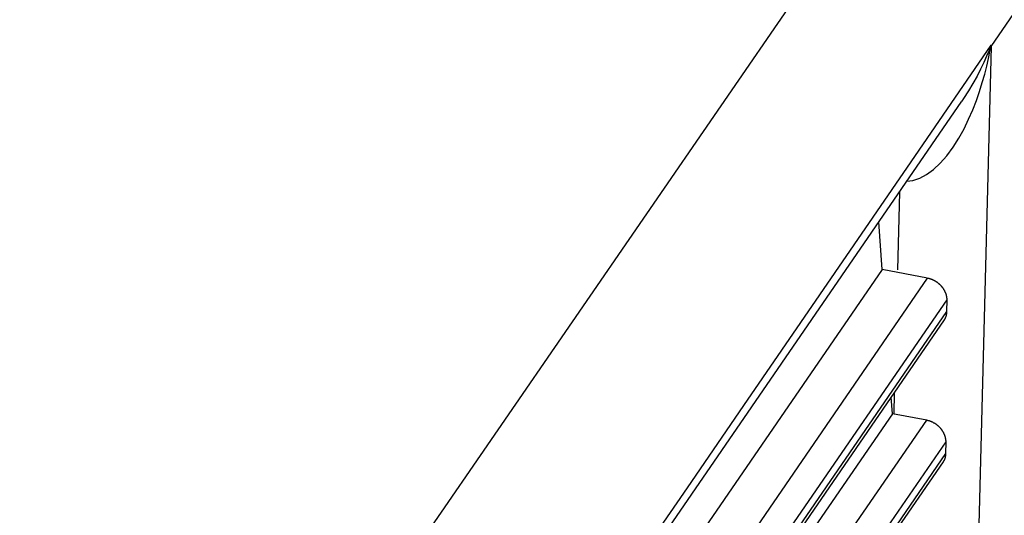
# Model space of a CAD drawing. Extents: x -837 to -216, y -123 to 601.
# Tile 129 of 136: x -278.5 to -271.38, y 521.29 to 524.88. Entities that reach past the tile are written whole.
import ezdxf

# ---------------------------------------------------------------- set-up
doc = ezdxf.new("R2010")
doc.units = 0
doc.header["$LTSCALE"] = 23.1
doc.layers.add('HEATSINK_AM_0', color=7, linetype='CONTINUOUS')

msp = doc.modelspace()

# ---------------------------------------------------------------- linework, layer by layer
at = {"layer": 'HEATSINK_AM_0', "color": 7}
for p, q in [((-282.7725, 510.6469), (-266.3739, 534.5223)), ((-271.4717, 524.681), (-268.5493, 528.9359)), ((-272.0506, 523.8457), (-271.4715, 524.692)), ((-271.4717, 524.681), (-271.6425, 518.0555)), ((-275.5827, 518.6086), (-271.6839, 524.285)), ((-272.0383, 523.7107), (-271.9886, 523.7271)), ((-272.0819, 523.7056), (-272.0383, 523.7107)), ((-272.1357, 523.6273), (-272.1502, 523.0635)), ((-272.2601, 523.0663), (-272.2844, 523.4108)), ((-272.2601, 523.0663), (-275.8199, 517.8833)), ((-275.491, 517.8199), (-271.9312, 523.0028)), ((-271.9312, 523.0028), (-272.2601, 523.0663)), ((-275.3492, 517.6668), (-271.7911, 522.8472)), ((-271.7917, 522.7615), (-271.7911, 522.8472)), ((-275.3486, 517.5829), (-271.7917, 522.7615)), ((-275.3334, 517.5725), (-271.8095, 522.7031)), ((-272.1732, 522.1736), (-272.1771, 522.0224)), ((-272.1864, 522.0226), (-272.1948, 522.142)), ((-272.1864, 522.0226), (-275.7319, 516.8605)), ((-271.9383, 521.9748), (-272.1864, 522.0226)), ((-275.4839, 516.8127), (-271.9383, 521.9748)), ((-275.342, 516.6596), (-271.7983, 521.8191)), ((-271.7989, 521.7334), (-271.7983, 521.8191)), ((-275.3414, 516.5757), (-271.7989, 521.7334)), ((-275.3262, 516.5652), (-271.8166, 521.675))]:
    msp.add_line(p, q, dxfattribs=at)
for points in [[(-271.4715, 524.692), (-271.4869, 524.6531), (-271.5046, 524.611), (-271.5249, 524.5656), (-271.5481, 524.5174), (-271.5741, 524.4666), (-271.6032, 524.4138), (-271.6355, 524.3594), (-271.6713, 524.3037), (-271.684, 524.285)], [(-271.5183, 524.4816), (-271.5034, 524.5398), (-271.4908, 524.5946), (-271.4802, 524.6453), (-271.4715, 524.692)], [(-271.6681, 524.0861), (-271.6347, 524.1547), (-271.6051, 524.223), (-271.5788, 524.2905), (-271.5558, 524.3564), (-271.5357, 524.4203), (-271.5183, 524.4816)], [(-271.9886, 523.7271), (-271.9385, 523.7538), (-271.8887, 523.7904), (-271.84, 523.8362), (-271.7925, 523.8907), (-271.7475, 523.9519), (-271.7059, 524.0177), (-271.6681, 524.0861)], [(-275.5249, 518.7904), (-275.1787, 519.315), (-274.8203, 519.8433), (-274.4487, 520.3698), (-274.0654, 520.9111), (-273.6697, 521.4853), (-273.261, 522.0822), (-272.0506, 523.8457)]]:
    msp.add_lwpolyline(points, dxfattribs=at)
for points in [[(-271.791, 522.847, 0), (-271.791, 522.849, 0), (-271.791, 522.85, 0), (-271.791, 522.852, 0), (-271.791, 522.853, 0), (-271.791, 522.855, 0), (-271.791, 522.857, 0), (-271.792, 522.858, 0), (-271.792, 522.86, 0), (-271.792, 522.861, 0), (-271.792, 522.863, 0), (-271.792, 522.865, 0), (-271.793, 522.866, 0), (-271.793, 522.868, 0), (-271.793, 522.87, 0), (-271.793, 522.871, 0), (-271.794, 522.873, 0), (-271.794, 522.874, 0), (-271.794, 522.876, 0), (-271.795, 522.878, 0), (-271.795, 522.879, 0), (-271.796, 522.881, 0), (-271.796, 522.882, 0), (-271.796, 522.884, 0), (-271.797, 522.886, 0), (-271.797, 522.887, 0), (-271.798, 522.889, 0), (-271.798, 522.89, 0), (-271.799, 522.892, 0), (-271.8, 522.894, 0), (-271.8, 522.895, 0), (-271.801, 522.897, 0), (-271.802, 522.898, 0), (-271.802, 522.9, 0), (-271.803, 522.902, 0), (-271.804, 522.903, 0), (-271.804, 522.905, 0), (-271.805, 522.906, 0), (-271.806, 522.908, 0), (-271.807, 522.909, 0), (-271.807, 522.911, 0), (-271.808, 522.912, 0), (-271.809, 522.914, 0), (-271.81, 522.916, 0), (-271.811, 522.917, 0), (-271.812, 522.919, 0), (-271.813, 522.92, 0), (-271.813, 522.922, 0), (-271.814, 522.923, 0), (-271.815, 522.925, 0), (-271.816, 522.926, 0), (-271.817, 522.928, 0), (-271.818, 522.929, 0), (-271.819, 522.931, 0), (-271.82, 522.932, 0), (-271.821, 522.933, 0), (-271.823, 522.935, 0), (-271.824, 522.936, 0), (-271.825, 522.938, 0), (-271.826, 522.939, 0), (-271.827, 522.94, 0), (-271.828, 522.942, 0), (-271.829, 522.943, 0), (-271.831, 522.945, 0), (-271.832, 522.946, 0), (-271.833, 522.947, 0), (-271.834, 522.949, 0), (-271.835, 522.95, 0), (-271.837, 522.951, 0), (-271.838, 522.953, 0), (-271.839, 522.954, 0), (-271.841, 522.955, 0), (-271.842, 522.956, 0), (-271.843, 522.958, 0), (-271.845, 522.959, 0), (-271.846, 522.96, 0), (-271.847, 522.961, 0), (-271.849, 522.963, 0), (-271.85, 522.964, 0), (-271.852, 522.965, 0), (-271.853, 522.966, 0), (-271.854, 522.967, 0), (-271.856, 522.968, 0), (-271.857, 522.969, 0), (-271.859, 522.971, 0), (-271.86, 522.972, 0), (-271.862, 522.973, 0), (-271.863, 522.974, 0), (-271.865, 522.975, 0), (-271.866, 522.976, 0), (-271.868, 522.977, 0), (-271.869, 522.978, 0), (-271.871, 522.979, 0), (-271.873, 522.98, 0), (-271.874, 522.981, 0), (-271.876, 522.982, 0), (-271.877, 522.983, 0), (-271.879, 522.984, 0), (-271.881, 522.984, 0), (-271.882, 522.985, 0), (-271.884, 522.986, 0), (-271.885, 522.987, 0), (-271.887, 522.988, 0), (-271.889, 522.989, 0), (-271.89, 522.989, 0), (-271.892, 522.99, 0), (-271.894, 522.991, 0), (-271.895, 522.992, 0), (-271.897, 522.992, 0), (-271.899, 522.993, 0), (-271.9, 522.994, 0), (-271.902, 522.994, 0), (-271.904, 522.995, 0), (-271.905, 522.996, 0), (-271.907, 522.996, 0), (-271.909, 522.997, 0), (-271.911, 522.997, 0), (-271.912, 522.998, 0), (-271.914, 522.999, 0), (-271.916, 522.999, 0), (-271.917, 523, 0), (-271.919, 523, 0), (-271.921, 523.001, 0), (-271.923, 523.001, 0), (-271.924, 523.001, 0), (-271.926, 523.002, 0), (-271.928, 523.002, 0), (-271.929, 523.003, 0), (-271.931, 523.003, 0)], [(-271.809, 522.703, 0), (-271.809, 522.704, 0), (-271.809, 522.704, 0), (-271.809, 522.704, 0), (-271.808, 522.705, 0), (-271.808, 522.705, 0), (-271.808, 522.705, 0), (-271.808, 522.706, 0), (-271.807, 522.706, 0), (-271.807, 522.707, 0), (-271.807, 522.707, 0), (-271.807, 522.707, 0), (-271.806, 522.708, 0), (-271.806, 522.708, 0), (-271.806, 522.709, 0), (-271.806, 522.709, 0), (-271.805, 522.71, 0), (-271.805, 522.71, 0), (-271.805, 522.71, 0), (-271.805, 522.711, 0), (-271.804, 522.711, 0), (-271.804, 522.712, 0), (-271.804, 522.712, 0), (-271.804, 522.712, 0), (-271.804, 522.713, 0), (-271.803, 522.713, 0), (-271.803, 522.714, 0), (-271.803, 522.714, 0), (-271.803, 522.715, 0), (-271.803, 522.715, 0), (-271.802, 522.715, 0), (-271.802, 522.716, 0), (-271.802, 522.716, 0), (-271.802, 522.717, 0), (-271.801, 522.717, 0), (-271.801, 522.718, 0), (-271.801, 522.718, 0), (-271.801, 522.718, 0), (-271.801, 522.719, 0), (-271.8, 522.719, 0), (-271.8, 522.72, 0), (-271.8, 522.72, 0), (-271.8, 522.721, 0), (-271.8, 522.721, 0), (-271.8, 522.721, 0), (-271.799, 522.722, 0), (-271.799, 522.722, 0), (-271.799, 522.723, 0), (-271.799, 522.723, 0), (-271.799, 522.724, 0), (-271.799, 522.724, 0), (-271.798, 522.725, 0), (-271.798, 522.725, 0), (-271.798, 522.725, 0), (-271.798, 522.726, 0), (-271.798, 522.726, 0), (-271.798, 522.727, 0), (-271.797, 522.727, 0), (-271.797, 522.728, 0), (-271.797, 522.728, 0), (-271.797, 522.729, 0), (-271.797, 522.729, 0), (-271.797, 522.73, 0), (-271.796, 522.73, 0), (-271.796, 522.73, 0), (-271.796, 522.731, 0), (-271.796, 522.731, 0), (-271.796, 522.732, 0), (-271.796, 522.732, 0), (-271.796, 522.733, 0), (-271.796, 522.733, 0), (-271.795, 522.734, 0), (-271.795, 522.734, 0), (-271.795, 522.735, 0), (-271.795, 522.735, 0), (-271.795, 522.736, 0), (-271.795, 522.736, 0), (-271.795, 522.737, 0), (-271.795, 522.737, 0), (-271.794, 522.737, 0), (-271.794, 522.738, 0), (-271.794, 522.738, 0), (-271.794, 522.739, 0), (-271.794, 522.739, 0), (-271.794, 522.74, 0), (-271.794, 522.74, 0), (-271.794, 522.741, 0), (-271.794, 522.741, 0), (-271.794, 522.742, 0), (-271.793, 522.742, 0), (-271.793, 522.743, 0), (-271.793, 522.743, 0), (-271.793, 522.744, 0), (-271.793, 522.744, 0), (-271.793, 522.745, 0), (-271.793, 522.745, 0), (-271.793, 522.746, 0), (-271.793, 522.746, 0), (-271.793, 522.747, 0), (-271.793, 522.747, 0), (-271.793, 522.748, 0), (-271.793, 522.748, 0), (-271.793, 522.749, 0), (-271.792, 522.749, 0), (-271.792, 522.75, 0), (-271.792, 522.75, 0), (-271.792, 522.751, 0), (-271.792, 522.751, 0), (-271.792, 522.752, 0), (-271.792, 522.752, 0), (-271.792, 522.753, 0), (-271.792, 522.753, 0), (-271.792, 522.753, 0), (-271.792, 522.754, 0), (-271.792, 522.754, 0), (-271.792, 522.755, 0), (-271.792, 522.755, 0), (-271.792, 522.756, 0), (-271.792, 522.756, 0), (-271.792, 522.757, 0), (-271.792, 522.757, 0), (-271.792, 522.758, 0), (-271.792, 522.758, 0), (-271.792, 522.759, 0), (-271.792, 522.759, 0), (-271.792, 522.76, 0), (-271.792, 522.76, 0), (-271.792, 522.761, 0), (-271.792, 522.761, 0)], [(-271.798, 521.819, 0), (-271.798, 521.821, 0), (-271.798, 521.822, 0), (-271.798, 521.824, 0), (-271.798, 521.825, 0), (-271.798, 521.827, 0), (-271.799, 521.829, 0), (-271.799, 521.83, 0), (-271.799, 521.832, 0), (-271.799, 521.833, 0), (-271.799, 521.835, 0), (-271.799, 521.837, 0), (-271.8, 521.838, 0), (-271.8, 521.84, 0), (-271.8, 521.841, 0), (-271.801, 521.843, 0), (-271.801, 521.845, 0), (-271.801, 521.846, 0), (-271.802, 521.848, 0), (-271.802, 521.849, 0), (-271.802, 521.851, 0), (-271.803, 521.853, 0), (-271.803, 521.854, 0), (-271.804, 521.856, 0), (-271.804, 521.858, 0), (-271.805, 521.859, 0), (-271.805, 521.861, 0), (-271.806, 521.862, 0), (-271.806, 521.864, 0), (-271.807, 521.866, 0), (-271.807, 521.867, 0), (-271.808, 521.869, 0), (-271.809, 521.87, 0), (-271.809, 521.872, 0), (-271.81, 521.873, 0), (-271.811, 521.875, 0), (-271.811, 521.877, 0), (-271.812, 521.878, 0), (-271.813, 521.88, 0), (-271.814, 521.881, 0), (-271.815, 521.883, 0), (-271.815, 521.884, 0), (-271.816, 521.886, 0), (-271.817, 521.887, 0), (-271.818, 521.889, 0), (-271.819, 521.891, 0), (-271.82, 521.892, 0), (-271.821, 521.894, 0), (-271.822, 521.895, 0), (-271.823, 521.897, 0), (-271.823, 521.898, 0), (-271.824, 521.899, 0), (-271.825, 521.901, 0), (-271.827, 521.902, 0), (-271.828, 521.904, 0), (-271.829, 521.905, 0), (-271.83, 521.907, 0), (-271.831, 521.908, 0), (-271.832, 521.91, 0), (-271.833, 521.911, 0), (-271.834, 521.912, 0), (-271.835, 521.914, 0), (-271.837, 521.915, 0), (-271.838, 521.917, 0), (-271.839, 521.918, 0), (-271.84, 521.919, 0), (-271.841, 521.921, 0), (-271.843, 521.922, 0), (-271.844, 521.923, 0), (-271.845, 521.925, 0), (-271.846, 521.926, 0), (-271.848, 521.927, 0), (-271.849, 521.928, 0), (-271.85, 521.93, 0), (-271.852, 521.931, 0), (-271.853, 521.932, 0), (-271.855, 521.933, 0), (-271.856, 521.934, 0), (-271.857, 521.936, 0), (-271.859, 521.937, 0), (-271.86, 521.938, 0), (-271.862, 521.939, 0), (-271.863, 521.94, 0), (-271.865, 521.941, 0), (-271.866, 521.942, 0), (-271.867, 521.944, 0), (-271.869, 521.945, 0), (-271.87, 521.946, 0), (-271.872, 521.947, 0), (-271.874, 521.948, 0), (-271.875, 521.949, 0), (-271.877, 521.95, 0), (-271.878, 521.951, 0), (-271.88, 521.952, 0), (-271.881, 521.953, 0), (-271.883, 521.954, 0), (-271.884, 521.955, 0), (-271.886, 521.955, 0), (-271.888, 521.956, 0), (-271.889, 521.957, 0), (-271.891, 521.958, 0), (-271.893, 521.959, 0), (-271.894, 521.96, 0), (-271.896, 521.961, 0), (-271.897, 521.961, 0), (-271.899, 521.962, 0), (-271.901, 521.963, 0), (-271.902, 521.964, 0), (-271.904, 521.964, 0), (-271.906, 521.965, 0), (-271.907, 521.966, 0), (-271.909, 521.966, 0), (-271.911, 521.967, 0), (-271.913, 521.968, 0), (-271.914, 521.968, 0), (-271.916, 521.969, 0), (-271.918, 521.969, 0), (-271.919, 521.97, 0), (-271.921, 521.97, 0), (-271.923, 521.971, 0), (-271.925, 521.971, 0), (-271.926, 521.972, 0), (-271.928, 521.972, 0), (-271.93, 521.973, 0), (-271.931, 521.973, 0), (-271.933, 521.974, 0), (-271.935, 521.974, 0), (-271.937, 521.974, 0), (-271.938, 521.975, 0)], [(-271.817, 521.675, 0), (-271.816, 521.675, 0), (-271.816, 521.676, 0), (-271.816, 521.676, 0), (-271.816, 521.677, 0), (-271.815, 521.677, 0), (-271.815, 521.677, 0), (-271.815, 521.678, 0), (-271.815, 521.678, 0), (-271.814, 521.679, 0), (-271.814, 521.679, 0), (-271.814, 521.679, 0), (-271.814, 521.68, 0), (-271.813, 521.68, 0), (-271.813, 521.681, 0), (-271.813, 521.681, 0), (-271.813, 521.681, 0), (-271.812, 521.682, 0), (-271.812, 521.682, 0), (-271.812, 521.683, 0), (-271.812, 521.683, 0), (-271.811, 521.683, 0), (-271.811, 521.684, 0), (-271.811, 521.684, 0), (-271.811, 521.685, 0), (-271.811, 521.685, 0), (-271.81, 521.686, 0), (-271.81, 521.686, 0), (-271.81, 521.686, 0), (-271.81, 521.687, 0), (-271.809, 521.687, 0), (-271.809, 521.688, 0), (-271.809, 521.688, 0), (-271.809, 521.689, 0), (-271.809, 521.689, 0), (-271.808, 521.689, 0), (-271.808, 521.69, 0), (-271.808, 521.69, 0), (-271.808, 521.691, 0), (-271.808, 521.691, 0), (-271.807, 521.692, 0), (-271.807, 521.692, 0), (-271.807, 521.692, 0), (-271.807, 521.693, 0), (-271.807, 521.693, 0), (-271.807, 521.694, 0), (-271.806, 521.694, 0), (-271.806, 521.695, 0), (-271.806, 521.695, 0), (-271.806, 521.696, 0), (-271.806, 521.696, 0), (-271.805, 521.696, 0), (-271.805, 521.697, 0), (-271.805, 521.697, 0), (-271.805, 521.698, 0), (-271.805, 521.698, 0), (-271.805, 521.699, 0), (-271.805, 521.699, 0), (-271.804, 521.7, 0), (-271.804, 521.7, 0), (-271.804, 521.701, 0), (-271.804, 521.701, 0), (-271.804, 521.701, 0), (-271.804, 521.702, 0), (-271.804, 521.702, 0), (-271.803, 521.703, 0), (-271.803, 521.703, 0), (-271.803, 521.704, 0), (-271.803, 521.704, 0), (-271.803, 521.705, 0), (-271.803, 521.705, 0), (-271.803, 521.706, 0), (-271.802, 521.706, 0), (-271.802, 521.707, 0), (-271.802, 521.707, 0), (-271.802, 521.708, 0), (-271.802, 521.708, 0), (-271.802, 521.708, 0), (-271.802, 521.709, 0), (-271.802, 521.709, 0), (-271.802, 521.71, 0), (-271.801, 521.71, 0), (-271.801, 521.711, 0), (-271.801, 521.711, 0), (-271.801, 521.712, 0), (-271.801, 521.712, 0), (-271.801, 521.713, 0), (-271.801, 521.713, 0), (-271.801, 521.714, 0), (-271.801, 521.714, 0), (-271.801, 521.715, 0), (-271.8, 521.715, 0), (-271.8, 521.716, 0), (-271.8, 521.716, 0), (-271.8, 521.717, 0), (-271.8, 521.717, 0), (-271.8, 521.718, 0), (-271.8, 521.718, 0), (-271.8, 521.719, 0), (-271.8, 521.719, 0), (-271.8, 521.719, 0), (-271.8, 521.72, 0), (-271.8, 521.72, 0), (-271.8, 521.721, 0), (-271.8, 521.721, 0), (-271.8, 521.722, 0), (-271.799, 521.722, 0), (-271.799, 521.723, 0), (-271.799, 521.723, 0), (-271.799, 521.724, 0), (-271.799, 521.724, 0), (-271.799, 521.725, 0), (-271.799, 521.725, 0), (-271.799, 521.726, 0), (-271.799, 521.726, 0), (-271.799, 521.727, 0), (-271.799, 521.727, 0), (-271.799, 521.728, 0), (-271.799, 521.728, 0), (-271.799, 521.729, 0), (-271.799, 521.729, 0), (-271.799, 521.73, 0), (-271.799, 521.73, 0), (-271.799, 521.731, 0), (-271.799, 521.731, 0), (-271.799, 521.732, 0), (-271.799, 521.732, 0), (-271.799, 521.733, 0), (-271.799, 521.733, 0)]]:
    msp.add_polyline3d(points, dxfattribs=at)

doc.saveas('drawing.dxf')
